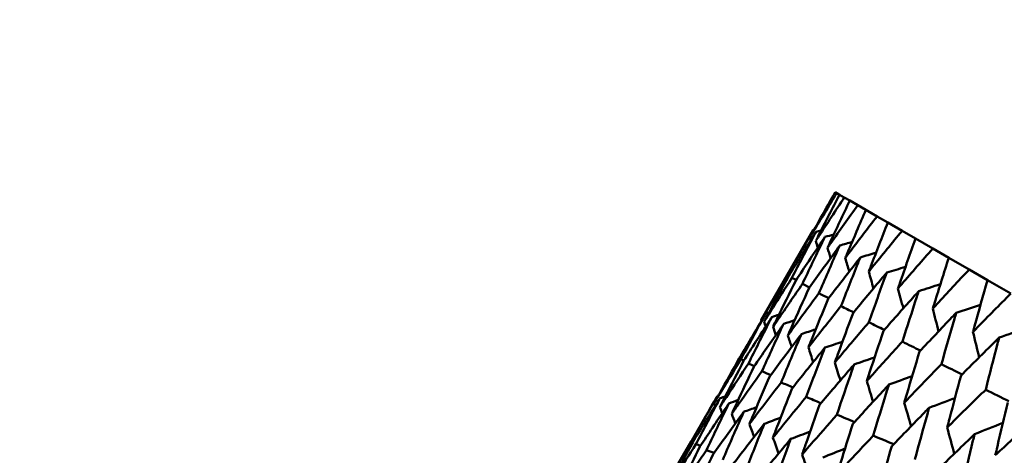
# Model space of a CAD drawing. Header units: millimetres. Extents: x 188 to 1913, y 148 to 2839.
# Tile 192 of 211: x 764.68 to 776.02, y 552.29 to 557.31. Entities that reach past the tile are written whole.
import ezdxf

# ---------------------------------------------------------------- set-up
doc = ezdxf.new("R2010")
doc.units = ezdxf.units.MM
doc.header["$LTSCALE"] = 10
doc.layers.add('Widoczne (ISO)', color=7, linetype='Continuous', lineweight=50)

msp = doc.modelspace()

# ---------------------------------------------------------------- linework, layer by layer
at = {"layer": 'Widoczne (ISO)'}
for p, q in [((774.086, 555.309), (774.068, 555.32)), ((774.086, 555.309), (774.118, 555.291)), ((774.173, 555.259), (774.118, 555.291)), ((774.173, 555.259), (774.236, 555.223)), ((774.328, 555.17), (774.236, 555.223)), ((774.328, 555.17), (774.421, 555.116)), ((774.55, 555.042), (774.421, 555.116)), ((774.55, 555.042), (774.674, 554.97)), ((774.838, 554.875), (774.674, 554.97)), ((773.216, 553.848), (773.814, 554.884)), ((774.838, 554.875), (774.992, 554.786)), ((775.192, 554.671), (774.992, 554.786)), ((775.192, 554.671), (775.376, 554.565)), ((775.61, 554.429), (775.376, 554.565)), ((773.534, 554.357), (773.517, 554.365)), ((775.61, 554.429), (775.822, 554.307)), ((773.619, 554.31), (773.57, 554.334)), ((773.772, 554.224), (773.691, 554.264)), ((776.09, 554.152), (775.822, 554.307)), ((773.017, 553.383), (772.982, 553.397)), ((772.111, 551.935), (772.708, 552.968)), ((772.429, 552.443), (772.411, 552.449))]:
    msp.add_line(p, q, dxfattribs=at)
msp.add_circle((805.903, 570.464), 50, dxfattribs=at)
for points, knots in [([(774.068, 555.32), (773.98, 555.165), (773.893, 555.01), (773.797, 554.836), (773.786, 554.817), (773.776, 554.798)], [0, 0, 0, 0, 0.06135239, 0.06135239, 0.06879633, 0.06879633, 0.06879633, 0.06879633]), ([(773.776, 554.798), (773.787, 554.817), (773.798, 554.835), (773.901, 555.006), (773.993, 555.158), (774.086, 555.309)], [0.05393723, 0.05393723, 0.05393723, 0.05393723, 0.06137399, 0.06137399, 0.12273355, 0.12273355, 0.12273355, 0.12273355]), ([(774.118, 555.291), (774.036, 555.133), (773.954, 554.975), (773.864, 554.797), (773.854, 554.778), (773.844, 554.759)], [0, 0, 0, 0, 0.06135239, 0.06135239, 0.06879633, 0.06879633, 0.06879633, 0.06879633]), ([(773.844, 554.759), (773.856, 554.777), (773.868, 554.795), (773.977, 554.962), (774.075, 555.111), (774.173, 555.259)], [0.05393723, 0.05393723, 0.05393723, 0.05393723, 0.06137399, 0.06137399, 0.12273355, 0.12273355, 0.12273355, 0.12273355]), ([(774.236, 555.223), (774.159, 555.062), (774.083, 554.901), (773.999, 554.72), (773.99, 554.7), (773.98, 554.68)], [0, 0, 0, 0, 0.06135239, 0.06135239, 0.06879633, 0.06879633, 0.06879633, 0.06879633]), ([(773.98, 554.68), (773.993, 554.698), (774.005, 554.716), (774.12, 554.879), (774.224, 555.025), (774.328, 555.17)], [0.05393723, 0.05393723, 0.05393723, 0.05393723, 0.06137399, 0.06137399, 0.12273355, 0.12273355, 0.12273355, 0.12273355]), ([(774.421, 555.116), (774.35, 554.952), (774.28, 554.787), (774.201, 554.603), (774.193, 554.583), (774.184, 554.563)], [0, 0, 0, 0, 0.06135239, 0.06135239, 0.06879633, 0.06879633, 0.06879633, 0.06879633]), ([(774.184, 554.563), (774.197, 554.58), (774.21, 554.597), (774.332, 554.757), (774.441, 554.9), (774.55, 555.042)], [0.05393723, 0.05393723, 0.05393723, 0.05393723, 0.06137399, 0.06137399, 0.12273355, 0.12273355, 0.12273355, 0.12273355]), ([(774.674, 554.97), (774.608, 554.803), (774.543, 554.635), (774.471, 554.447), (774.463, 554.427), (774.455, 554.406)], [0, 0, 0, 0, 0.06135239, 0.06135239, 0.06879633, 0.06879633, 0.06879633, 0.06879633]), ([(773.517, 554.365), (773.604, 554.518), (773.691, 554.671), (773.791, 554.844), (773.802, 554.864), (773.814, 554.884)], [0.00523804, 0.00523804, 0.00523804, 0.00523804, 0.06606705, 0.06606705, 0.07409033, 0.07409033, 0.07409033, 0.07409033]), ([(773.848, 554.865), (773.836, 554.845), (773.823, 554.825), (773.718, 554.656), (773.625, 554.506), (773.533, 554.356)], [0.05804162, 0.05804162, 0.05804162, 0.05804162, 0.06605559, 0.06605559, 0.12689392, 0.12689392, 0.12689392, 0.12689392]), ([(773.57, 554.334), (773.651, 554.491), (773.733, 554.647), (773.826, 554.823), (773.837, 554.844), (773.848, 554.865)], [0.00523804, 0.00523804, 0.00523804, 0.00523804, 0.06606705, 0.06606705, 0.07409033, 0.07409033, 0.07409033, 0.07409033]), ([(773.95, 554.805), (773.937, 554.786), (773.924, 554.767), (773.813, 554.601), (773.714, 554.454), (773.617, 554.307)], [0.05804162, 0.05804162, 0.05804162, 0.05804162, 0.06605559, 0.06605559, 0.12689392, 0.12689392, 0.12689392, 0.12689392]), ([(773.691, 554.264), (773.766, 554.424), (773.843, 554.584), (773.93, 554.763), (773.94, 554.784), (773.95, 554.805)], [0.00523804, 0.00523804, 0.00523804, 0.00523804, 0.06606705, 0.06606705, 0.07409033, 0.07409033, 0.07409033, 0.07409033]), ([(774.455, 554.406), (774.469, 554.423), (774.482, 554.44), (774.61, 554.597), (774.724, 554.736), (774.838, 554.875)], [0.05393723, 0.05393723, 0.05393723, 0.05393723, 0.06137399, 0.06137399, 0.12273355, 0.12273355, 0.12273355, 0.12273355]), ([(774.121, 554.707), (774.107, 554.688), (774.093, 554.669), (773.975, 554.507), (773.872, 554.364), (773.769, 554.219)], [0.05804162, 0.05804162, 0.05804162, 0.05804162, 0.06605559, 0.06605559, 0.12689392, 0.12689392, 0.12689392, 0.12689392]), ([(773.879, 554.156), (773.95, 554.318), (774.021, 554.481), (774.102, 554.664), (774.111, 554.686), (774.121, 554.707)], [0.00523804, 0.00523804, 0.00523804, 0.00523804, 0.06606705, 0.06606705, 0.07409033, 0.07409033, 0.07409033, 0.07409033]), ([(774.992, 554.786), (774.932, 554.616), (774.872, 554.445), (774.806, 554.254), (774.798, 554.233), (774.791, 554.212)], [0, 0, 0, 0, 0.06135239, 0.06135239, 0.06879633, 0.06879633, 0.06879633, 0.06879633]), ([(774.358, 554.57), (774.344, 554.552), (774.329, 554.533), (774.205, 554.374), (774.096, 554.234), (773.988, 554.093)], [0.05804162, 0.05804162, 0.05804162, 0.05804162, 0.06605559, 0.06605559, 0.12689392, 0.12689392, 0.12689392, 0.12689392]), ([(774.135, 554.008), (774.2, 554.174), (774.265, 554.34), (774.34, 554.527), (774.349, 554.548), (774.358, 554.57)], [0.00523804, 0.00523804, 0.00523804, 0.00523804, 0.06606705, 0.06606705, 0.07409033, 0.07409033, 0.07409033, 0.07409033]), ([(774.791, 554.212), (774.806, 554.229), (774.82, 554.245), (774.953, 554.399), (775.072, 554.535), (775.192, 554.671)], [0.05393723, 0.05393723, 0.05393723, 0.05393723, 0.06137399, 0.06137399, 0.12273355, 0.12273355, 0.12273355, 0.12273355]), ([(775.376, 554.565), (775.32, 554.392), (775.266, 554.218), (775.205, 554.023), (775.198, 554.002), (775.192, 553.981)], [0, 0, 0, 0, 0.06135239, 0.06135239, 0.06879633, 0.06879633, 0.06879633, 0.06879633]), ([(773.216, 553.848), (773.232, 553.877), (773.249, 553.906), (773.349, 554.078), (773.433, 554.222), (773.517, 554.365)], [0.04993807, 0.04993807, 0.04993807, 0.04993807, 0.0614821, 0.0614821, 0.11877783, 0.11877783, 0.11877783, 0.11877783]), ([(773.533, 554.356), (773.454, 554.21), (773.375, 554.063), (773.281, 553.887), (773.265, 553.858), (773.25, 553.828)], [0.00418374, 0.00418374, 0.00418374, 0.00418374, 0.06147247, 0.06147247, 0.07302352, 0.07302352, 0.07302352, 0.07302352]), ([(774.662, 554.395), (774.646, 554.377), (774.631, 554.359), (774.501, 554.203), (774.387, 554.066), (774.274, 553.928)], [0.05804162, 0.05804162, 0.05804162, 0.05804162, 0.06605559, 0.06605559, 0.12689392, 0.12689392, 0.12689392, 0.12689392]), ([(774.456, 553.823), (774.516, 553.992), (774.576, 554.16), (774.645, 554.35), (774.654, 554.373), (774.662, 554.395)], [0.00523804, 0.00523804, 0.00523804, 0.00523804, 0.06606705, 0.06606705, 0.07409033, 0.07409033, 0.07409033, 0.07409033]), ([(775.192, 553.981), (775.207, 553.997), (775.222, 554.013), (775.361, 554.163), (775.485, 554.297), (775.61, 554.429)], [0.05393723, 0.05393723, 0.05393723, 0.05393723, 0.06137399, 0.06137399, 0.12273355, 0.12273355, 0.12273355, 0.12273355]), ([(773.25, 553.828), (773.267, 553.857), (773.285, 553.885), (773.391, 554.054), (773.48, 554.194), (773.57, 554.334)], [0.04993807, 0.04993807, 0.04993807, 0.04993807, 0.0614821, 0.0614821, 0.11877783, 0.11877783, 0.11877783, 0.11877783]), ([(773.617, 554.307), (773.543, 554.158), (773.469, 554.009), (773.381, 553.829), (773.367, 553.799), (773.352, 553.769)], [0.00418374, 0.00418374, 0.00418374, 0.00418374, 0.06147247, 0.06147247, 0.07302352, 0.07302352, 0.07302352, 0.07302352]), ([(773.352, 553.769), (773.371, 553.797), (773.39, 553.825), (773.502, 553.99), (773.596, 554.127), (773.691, 554.264)], [0.04993807, 0.04993807, 0.04993807, 0.04993807, 0.0614821, 0.0614821, 0.11877783, 0.11877783, 0.11877783, 0.11877783]), ([(775.822, 554.307), (775.772, 554.131), (775.722, 553.955), (775.667, 553.756), (775.661, 553.735), (775.655, 553.713)], [0, 0, 0, 0, 0.06135239, 0.06135239, 0.06879633, 0.06879633, 0.06879633, 0.06879633]), ([(773.769, 554.219), (773.7, 554.068), (773.631, 553.916), (773.55, 553.732), (773.536, 553.702), (773.522, 553.671)], [0.00418374, 0.00418374, 0.00418374, 0.00418374, 0.06147247, 0.06147247, 0.07302352, 0.07302352, 0.07302352, 0.07302352]), ([(773.522, 553.671), (773.542, 553.698), (773.562, 553.725), (773.68, 553.887), (773.78, 554.022), (773.879, 554.156)], [0.04993807, 0.04993807, 0.04993807, 0.04993807, 0.0614821, 0.0614821, 0.11877783, 0.11877783, 0.11877783, 0.11877783]), ([(775.03, 554.182), (775.014, 554.164), (774.999, 554.147), (774.863, 553.995), (774.743, 553.86), (774.625, 553.725)], [0.05804162, 0.05804162, 0.05804162, 0.05804162, 0.06605559, 0.06605559, 0.12689392, 0.12689392, 0.12689392, 0.12689392]), ([(774.842, 553.6), (774.897, 553.772), (774.952, 553.943), (775.015, 554.137), (775.023, 554.159), (775.03, 554.182)], [0.00523804, 0.00523804, 0.00523804, 0.00523804, 0.06606705, 0.06606705, 0.07409033, 0.07409033, 0.07409033, 0.07409033]), ([(775.655, 553.713), (775.671, 553.729), (775.686, 553.745), (775.831, 553.892), (775.96, 554.022), (776.09, 554.152)], [0.05393723, 0.05393723, 0.05393723, 0.05393723, 0.06137399, 0.06137399, 0.12273355, 0.12273355, 0.12273355, 0.12273355]), ([(773.988, 554.093), (773.924, 553.938), (773.861, 553.783), (773.785, 553.596), (773.772, 553.565), (773.76, 553.534)], [0.00418374, 0.00418374, 0.00418374, 0.00418374, 0.06147247, 0.06147247, 0.07302352, 0.07302352, 0.07302352, 0.07302352]), ([(773.76, 553.534), (773.781, 553.56), (773.801, 553.587), (773.926, 553.745), (774.03, 553.877), (774.135, 554.008)], [0.04993807, 0.04993807, 0.04993807, 0.04993807, 0.0614821, 0.0614821, 0.11877783, 0.11877783, 0.11877783, 0.11877783]), ([(773.27, 553.923), (773.257, 553.902), (773.245, 553.881), (773.142, 553.71), (773.053, 553.559), (772.964, 553.408)], [0.06241522, 0.06241522, 0.06241522, 0.06241522, 0.0708546, 0.0708546, 0.13127416, 0.13127416, 0.13127416, 0.13127416]), ([(772.982, 553.397), (773.066, 553.551), (773.15, 553.705), (773.246, 553.88), (773.258, 553.901), (773.27, 553.923)], [0.01044349, 0.01044349, 0.01044349, 0.01044349, 0.07085106, 0.07085106, 0.07930241, 0.07930241, 0.07930241, 0.07930241]), ([(774.274, 553.928), (774.215, 553.77), (774.156, 553.612), (774.087, 553.422), (774.075, 553.39), (774.063, 553.359)], [0.00418374, 0.00418374, 0.00418374, 0.00418374, 0.06147247, 0.06147247, 0.07302352, 0.07302352, 0.07302352, 0.07302352]), ([(775.462, 553.933), (775.446, 553.915), (775.429, 553.898), (775.288, 553.749), (775.164, 553.618), (775.04, 553.486)], [0.05804162, 0.05804162, 0.05804162, 0.05804162, 0.06605559, 0.06605559, 0.12689392, 0.12689392, 0.12689392, 0.12689392]), ([(775.291, 553.34), (775.341, 553.515), (775.391, 553.69), (775.449, 553.887), (775.456, 553.91), (775.462, 553.933)], [0.00523804, 0.00523804, 0.00523804, 0.00523804, 0.06606705, 0.06606705, 0.07409033, 0.07409033, 0.07409033, 0.07409033]), ([(773.338, 553.883), (773.325, 553.863), (773.312, 553.842), (773.203, 553.674), (773.108, 553.527), (773.014, 553.379)], [0.06241522, 0.06241522, 0.06241522, 0.06241522, 0.0708546, 0.0708546, 0.13127416, 0.13127416, 0.13127416, 0.13127416]), ([(773.069, 553.347), (773.147, 553.504), (773.226, 553.661), (773.316, 553.839), (773.327, 553.861), (773.338, 553.883)], [0.01044349, 0.01044349, 0.01044349, 0.01044349, 0.07085106, 0.07085106, 0.07930241, 0.07930241, 0.07930241, 0.07930241]), ([(773.475, 553.804), (773.461, 553.784), (773.447, 553.764), (773.332, 553.6), (773.231, 553.456), (773.132, 553.311)], [0.06241522, 0.06241522, 0.06241522, 0.06241522, 0.0708546, 0.0708546, 0.13127416, 0.13127416, 0.13127416, 0.13127416]), ([(773.224, 553.258), (773.297, 553.418), (773.37, 553.578), (773.454, 553.76), (773.464, 553.782), (773.475, 553.804)], [0.01044349, 0.01044349, 0.01044349, 0.01044349, 0.07085106, 0.07085106, 0.07930241, 0.07930241, 0.07930241, 0.07930241]), ([(774.063, 553.359), (774.085, 553.385), (774.107, 553.411), (774.237, 553.566), (774.346, 553.694), (774.456, 553.823)], [0.04993807, 0.04993807, 0.04993807, 0.04993807, 0.0614821, 0.0614821, 0.11877783, 0.11877783, 0.11877783, 0.11877783]), ([(773.679, 553.687), (773.664, 553.667), (773.649, 553.647), (773.528, 553.487), (773.422, 553.345), (773.317, 553.204)], [0.06241522, 0.06241522, 0.06241522, 0.06241522, 0.0708546, 0.0708546, 0.13127416, 0.13127416, 0.13127416, 0.13127416]), ([(773.446, 553.13), (773.513, 553.293), (773.581, 553.456), (773.659, 553.641), (773.669, 553.664), (773.679, 553.687)], [0.01044349, 0.01044349, 0.01044349, 0.01044349, 0.07085106, 0.07085106, 0.07930241, 0.07930241, 0.07930241, 0.07930241]), ([(774.625, 553.725), (774.571, 553.565), (774.517, 553.404), (774.453, 553.211), (774.443, 553.178), (774.432, 553.146)], [0.00418374, 0.00418374, 0.00418374, 0.00418374, 0.06147247, 0.06147247, 0.07302352, 0.07302352, 0.07302352, 0.07302352]), ([(774.432, 553.146), (774.455, 553.171), (774.477, 553.197), (774.614, 553.348), (774.727, 553.474), (774.842, 553.6)], [0.04993807, 0.04993807, 0.04993807, 0.04993807, 0.0614821, 0.0614821, 0.11877783, 0.11877783, 0.11877783, 0.11877783]), ([(775.956, 553.647), (775.939, 553.63), (775.922, 553.613), (775.775, 553.468), (775.646, 553.339), (775.517, 553.21)], [0.05804162, 0.05804162, 0.05804162, 0.05804162, 0.06605559, 0.06605559, 0.12689392, 0.12689392, 0.12689392, 0.12689392]), ([(775.801, 553.046), (775.846, 553.223), (775.892, 553.401), (775.944, 553.601), (775.95, 553.624), (775.956, 553.647)], [0.00523804, 0.00523804, 0.00523804, 0.00523804, 0.06606705, 0.06606705, 0.07409033, 0.07409033, 0.07409033, 0.07409033]), ([(773.949, 553.531), (773.934, 553.511), (773.918, 553.492), (773.791, 553.335), (773.68, 553.197), (773.57, 553.058)], [0.06241522, 0.06241522, 0.06241522, 0.06241522, 0.0708546, 0.0708546, 0.13127416, 0.13127416, 0.13127416, 0.13127416]), ([(773.734, 552.963), (773.797, 553.129), (773.859, 553.295), (773.932, 553.484), (773.94, 553.507), (773.949, 553.531)], [0.01044349, 0.01044349, 0.01044349, 0.01044349, 0.07085106, 0.07085106, 0.07930241, 0.07930241, 0.07930241, 0.07930241]), ([(775.04, 553.486), (774.99, 553.322), (774.942, 553.159), (774.883, 552.962), (774.874, 552.929), (774.864, 552.896)], [0.00418374, 0.00418374, 0.00418374, 0.00418374, 0.06147247, 0.06147247, 0.07302352, 0.07302352, 0.07302352, 0.07302352]), ([(772.964, 553.408), (772.888, 553.274), (772.813, 553.14), (772.716, 552.965), (772.694, 552.926), (772.672, 552.887)], [0.00838421, 0.00838421, 0.00838421, 0.00838421, 0.06155515, 0.06155515, 0.07712864, 0.07712864, 0.07712864, 0.07712864]), ([(772.672, 552.887), (772.695, 552.925), (772.718, 552.964), (772.821, 553.134), (772.902, 553.266), (772.982, 553.397)], [0.04598621, 0.04598621, 0.04598621, 0.04598621, 0.06155279, 0.06155279, 0.11473062, 0.11473062, 0.11473062, 0.11473062]), ([(773.014, 553.379), (772.943, 553.242), (772.872, 553.105), (772.781, 552.928), (772.761, 552.887), (772.74, 552.847)], [0.00838421, 0.00838421, 0.00838421, 0.00838421, 0.06155515, 0.06155515, 0.07712864, 0.07712864, 0.07712864, 0.07712864]), ([(772.74, 552.847), (772.765, 552.885), (772.79, 552.923), (772.899, 553.09), (772.984, 553.219), (773.069, 553.347)], [0.04598621, 0.04598621, 0.04598621, 0.04598621, 0.06155279, 0.06155279, 0.11473062, 0.11473062, 0.11473062, 0.11473062]), ([(774.286, 553.336), (774.269, 553.318), (774.253, 553.299), (774.12, 553.145), (774.004, 553.01), (773.889, 552.874)], [0.06241522, 0.06241522, 0.06241522, 0.06241522, 0.0708546, 0.0708546, 0.13127416, 0.13127416, 0.13127416, 0.13127416]), ([(774.088, 552.759), (774.145, 552.928), (774.203, 553.097), (774.269, 553.289), (774.277, 553.313), (774.286, 553.336)], [0.01044349, 0.01044349, 0.01044349, 0.01044349, 0.07085106, 0.07085106, 0.07930241, 0.07930241, 0.07930241, 0.07930241]), ([(774.864, 552.896), (774.888, 552.921), (774.911, 552.946), (775.053, 553.094), (775.172, 553.218), (775.291, 553.34)], [0.04993807, 0.04993807, 0.04993807, 0.04993807, 0.0614821, 0.0614821, 0.11877783, 0.11877783, 0.11877783, 0.11877783]), ([(773.132, 553.311), (773.065, 553.171), (772.999, 553.032), (772.915, 552.85), (772.896, 552.809), (772.877, 552.768)], [0.00838421, 0.00838421, 0.00838421, 0.00838421, 0.06155515, 0.06155515, 0.07712864, 0.07712864, 0.07712864, 0.07712864]), ([(772.877, 552.768), (772.903, 552.805), (772.929, 552.842), (773.044, 553.006), (773.134, 553.132), (773.224, 553.258)], [0.04598621, 0.04598621, 0.04598621, 0.04598621, 0.06155279, 0.06155279, 0.11473062, 0.11473062, 0.11473062, 0.11473062]), ([(775.517, 553.21), (775.472, 553.044), (775.428, 552.878), (775.376, 552.678), (775.367, 552.645), (775.358, 552.611)], [0.00418374, 0.00418374, 0.00418374, 0.00418374, 0.06147247, 0.06147247, 0.07302352, 0.07302352, 0.07302352, 0.07302352]), ([(773.317, 553.204), (773.256, 553.062), (773.194, 552.919), (773.116, 552.734), (773.098, 552.693), (773.08, 552.651)], [0.00838421, 0.00838421, 0.00838421, 0.00838421, 0.06155515, 0.06155515, 0.07712864, 0.07712864, 0.07712864, 0.07712864]), ([(773.08, 552.651), (773.108, 552.687), (773.135, 552.723), (773.257, 552.883), (773.351, 553.006), (773.446, 553.13)], [0.04598621, 0.04598621, 0.04598621, 0.04598621, 0.06155279, 0.06155279, 0.11473062, 0.11473062, 0.11473062, 0.11473062]), ([(774.686, 553.105), (774.669, 553.087), (774.652, 553.068), (774.513, 552.918), (774.392, 552.785), (774.272, 552.653)], [0.06241522, 0.06241522, 0.06241522, 0.06241522, 0.0708546, 0.0708546, 0.13127416, 0.13127416, 0.13127416, 0.13127416]), ([(774.506, 552.518), (774.558, 552.69), (774.611, 552.862), (774.671, 553.057), (774.679, 553.081), (774.686, 553.105)], [0.01044349, 0.01044349, 0.01044349, 0.01044349, 0.07085106, 0.07085106, 0.07930241, 0.07930241, 0.07930241, 0.07930241]), ([(773.57, 553.058), (773.513, 552.913), (773.456, 552.768), (773.384, 552.58), (773.367, 552.537), (773.351, 552.494)], [0.00838421, 0.00838421, 0.00838421, 0.00838421, 0.06155515, 0.06155515, 0.07712864, 0.07712864, 0.07712864, 0.07712864]), ([(775.358, 552.611), (775.383, 552.635), (775.407, 552.66), (775.555, 552.805), (775.678, 552.926), (775.801, 553.046)], [0.04993807, 0.04993807, 0.04993807, 0.04993807, 0.0614821, 0.0614821, 0.11877783, 0.11877783, 0.11877783, 0.11877783]), ([(772.411, 552.449), (772.497, 552.601), (772.583, 552.752), (772.682, 552.924), (772.695, 552.946), (772.708, 552.968)], [0.01556037, 0.01556037, 0.01556037, 0.01556037, 0.07555527, 0.07555527, 0.08428623, 0.08428623, 0.08428623, 0.08428623]), ([(772.742, 552.949), (772.728, 552.927), (772.715, 552.906), (772.609, 552.737), (772.518, 552.588), (772.427, 552.44)], [0.06686277, 0.06686277, 0.06686277, 0.06686277, 0.07557848, 0.07557848, 0.13558897, 0.13558897, 0.13558897, 0.13558897]), ([(772.464, 552.419), (772.544, 552.573), (772.625, 552.728), (772.718, 552.904), (772.73, 552.926), (772.742, 552.949)], [0.01556037, 0.01556037, 0.01556037, 0.01556037, 0.07555527, 0.07555527, 0.08428623, 0.08428623, 0.08428623, 0.08428623]), ([(772.844, 552.889), (772.83, 552.868), (772.816, 552.847), (772.704, 552.682), (772.607, 552.537), (772.511, 552.391)], [0.06686277, 0.06686277, 0.06686277, 0.06686277, 0.07557848, 0.07557848, 0.13558897, 0.13558897, 0.13558897, 0.13558897]), ([(772.585, 552.349), (772.659, 552.507), (772.735, 552.664), (772.822, 552.844), (772.833, 552.867), (772.844, 552.889)], [0.01556037, 0.01556037, 0.01556037, 0.01556037, 0.07555527, 0.07555527, 0.08428623, 0.08428623, 0.08428623, 0.08428623]), ([(773.351, 552.494), (773.38, 552.53), (773.409, 552.565), (773.536, 552.722), (773.635, 552.843), (773.734, 552.963)], [0.04598621, 0.04598621, 0.04598621, 0.04598621, 0.06155279, 0.06155279, 0.11473062, 0.11473062, 0.11473062, 0.11473062]), ([(773.889, 552.874), (773.836, 552.726), (773.784, 552.579), (773.717, 552.387), (773.702, 552.344), (773.687, 552.3)], [0.00838421, 0.00838421, 0.00838421, 0.00838421, 0.06155515, 0.06155515, 0.07712864, 0.07712864, 0.07712864, 0.07712864]), ([(776.055, 552.899), (776.015, 552.731), (775.975, 552.562), (775.928, 552.359), (775.92, 552.325), (775.912, 552.291)], [0.00418374, 0.00418374, 0.00418374, 0.00418374, 0.06147247, 0.06147247, 0.07302352, 0.07302352, 0.07302352, 0.07302352]), ([(773.014, 552.791), (773, 552.771), (772.985, 552.75), (772.867, 552.588), (772.765, 552.446), (772.663, 552.304)], [0.06686277, 0.06686277, 0.06686277, 0.06686277, 0.07557848, 0.07557848, 0.13558897, 0.13558897, 0.13558897, 0.13558897]), ([(772.773, 552.24), (772.843, 552.401), (772.913, 552.561), (772.994, 552.745), (773.004, 552.768), (773.014, 552.791)], [0.01556037, 0.01556037, 0.01556037, 0.01556037, 0.07555527, 0.07555527, 0.08428623, 0.08428623, 0.08428623, 0.08428623]), ([(773.687, 552.3), (773.717, 552.335), (773.747, 552.37), (773.881, 552.523), (773.984, 552.641), (774.088, 552.759)], [0.04598621, 0.04598621, 0.04598621, 0.04598621, 0.06155279, 0.06155279, 0.11473062, 0.11473062, 0.11473062, 0.11473062]), ([(775.149, 552.838), (775.132, 552.82), (775.114, 552.802), (774.97, 552.654), (774.844, 552.525), (774.719, 552.395)], [0.06241522, 0.06241522, 0.06241522, 0.06241522, 0.0708546, 0.0708546, 0.13127416, 0.13127416, 0.13127416, 0.13127416]), ([(774.986, 552.241), (775.033, 552.416), (775.081, 552.59), (775.136, 552.789), (775.143, 552.813), (775.149, 552.838)], [0.01044349, 0.01044349, 0.01044349, 0.01044349, 0.07085106, 0.07085106, 0.07930241, 0.07930241, 0.07930241, 0.07930241]), ([(773.252, 552.654), (773.236, 552.634), (773.22, 552.614), (773.097, 552.455), (772.989, 552.316), (772.882, 552.177)], [0.06686277, 0.06686277, 0.06686277, 0.06686277, 0.07557848, 0.07557848, 0.13558897, 0.13558897, 0.13558897, 0.13558897]), ([(773.028, 552.093), (773.093, 552.257), (773.158, 552.42), (773.233, 552.607), (773.242, 552.63), (773.252, 552.654)], [0.01556037, 0.01556037, 0.01556037, 0.01556037, 0.07555527, 0.07555527, 0.08428623, 0.08428623, 0.08428623, 0.08428623]), ([(774.272, 552.653), (774.224, 552.503), (774.176, 552.352), (774.115, 552.157), (774.102, 552.113), (774.088, 552.069)], [0.00838421, 0.00838421, 0.00838421, 0.00838421, 0.06155515, 0.06155515, 0.07712864, 0.07712864, 0.07712864, 0.07712864]), ([(775.912, 552.291), (775.937, 552.315), (775.963, 552.339), (776.116, 552.481), (776.243, 552.599), (776.371, 552.717)], [0.04993807, 0.04993807, 0.04993807, 0.04993807, 0.0614821, 0.0614821, 0.11877783, 0.11877783, 0.11877783, 0.11877783]), ([(775.674, 552.535), (775.655, 552.517), (775.637, 552.5), (775.487, 552.356), (775.357, 552.229), (775.226, 552.102)], [0.06241522, 0.06241522, 0.06241522, 0.06241522, 0.0708546, 0.0708546, 0.13127416, 0.13127416, 0.13127416, 0.13127416]), ([(775.526, 551.929), (775.569, 552.106), (775.612, 552.284), (775.661, 552.485), (775.667, 552.51), (775.674, 552.535)], [0.01044349, 0.01044349, 0.01044349, 0.01044349, 0.07085106, 0.07085106, 0.07930241, 0.07930241, 0.07930241, 0.07930241]), ([(772.111, 551.935), (772.139, 551.984), (772.168, 552.033), (772.267, 552.204), (772.339, 552.327), (772.411, 552.449)], [0.04208868, 0.04208868, 0.04208868, 0.04208868, 0.06158988, 0.06158988, 0.11059803, 0.11059803, 0.11059803, 0.11059803]), ([(772.427, 552.44), (772.359, 552.315), (772.292, 552.19), (772.198, 552.015), (772.172, 551.965), (772.145, 551.915)], [0.01259731, 0.01259731, 0.01259731, 0.01259731, 0.06159863, 0.06159863, 0.08110666, 0.08110666, 0.08110666, 0.08110666]), ([(772.145, 551.915), (772.175, 551.963), (772.205, 552.011), (772.311, 552.179), (772.387, 552.299), (772.464, 552.419)], [0.04208868, 0.04208868, 0.04208868, 0.04208868, 0.06158988, 0.06158988, 0.11059803, 0.11059803, 0.11059803, 0.11059803]), ([(773.555, 552.479), (773.539, 552.459), (773.522, 552.44), (773.393, 552.284), (773.28, 552.148), (773.168, 552.012)], [0.06686277, 0.06686277, 0.06686277, 0.06686277, 0.07557848, 0.07557848, 0.13558897, 0.13558897, 0.13558897, 0.13558897]), ([(773.349, 551.907), (773.409, 552.074), (773.469, 552.24), (773.538, 552.431), (773.547, 552.455), (773.555, 552.479)], [0.01556037, 0.01556037, 0.01556037, 0.01556037, 0.07555527, 0.07555527, 0.08428623, 0.08428623, 0.08428623, 0.08428623]), ([(774.088, 552.069), (774.119, 552.103), (774.151, 552.137), (774.29, 552.287), (774.397, 552.402), (774.506, 552.518)], [0.04598621, 0.04598621, 0.04598621, 0.04598621, 0.06155279, 0.06155279, 0.11473062, 0.11473062, 0.11473062, 0.11473062]), ([(772.511, 552.391), (772.448, 552.264), (772.385, 552.136), (772.297, 551.958), (772.272, 551.907), (772.248, 551.856)], [0.01259731, 0.01259731, 0.01259731, 0.01259731, 0.06159863, 0.06159863, 0.08110666, 0.08110666, 0.08110666, 0.08110666]), ([(772.248, 551.856), (772.279, 551.903), (772.311, 551.95), (772.423, 552.114), (772.504, 552.232), (772.585, 552.349)], [0.04208868, 0.04208868, 0.04208868, 0.04208868, 0.06158988, 0.06158988, 0.11059803, 0.11059803, 0.11059803, 0.11059803]), ([(772.663, 552.304), (772.604, 552.174), (772.545, 552.044), (772.464, 551.861), (772.441, 551.81), (772.418, 551.758)], [0.01259731, 0.01259731, 0.01259731, 0.01259731, 0.06159863, 0.06159863, 0.08110666, 0.08110666, 0.08110666, 0.08110666]), ([(774.719, 552.395), (774.675, 552.242), (774.632, 552.089), (774.576, 551.891), (774.564, 551.846), (774.551, 551.802)], [0.00838421, 0.00838421, 0.00838421, 0.00838421, 0.06155515, 0.06155515, 0.07712864, 0.07712864, 0.07712864, 0.07712864])]:
    msp.add_open_spline(points, degree=3, knots=knots, dxfattribs=at)
for points in [[(773.776, 554.798), (773.779, 554.787), (773.782, 554.776), (773.786, 554.765)], [(773.814, 554.884), (773.818, 554.885), (773.821, 554.886), (773.825, 554.887)], [(773.848, 554.865), (773.867, 554.87), (773.887, 554.875), (773.906, 554.881)], [(773.95, 554.805), (773.984, 554.815), (774.018, 554.824), (774.052, 554.834)], [(773.844, 554.759), (773.852, 554.733), (773.859, 554.708), (773.867, 554.682)], [(774.121, 554.707), (774.168, 554.721), (774.215, 554.734), (774.263, 554.748)], [(773.98, 554.68), (773.992, 554.641), (774.004, 554.601), (774.015, 554.562)], [(774.358, 554.57), (774.418, 554.588), (774.478, 554.605), (774.538, 554.623)], [(774.184, 554.563), (774.199, 554.51), (774.214, 554.458), (774.23, 554.405)], [(774.662, 554.395), (774.733, 554.417), (774.805, 554.438), (774.877, 554.46)], [(774.455, 554.406), (774.473, 554.342), (774.491, 554.277), (774.509, 554.212)], [(775.03, 554.182), (775.113, 554.208), (775.196, 554.234), (775.279, 554.26)], [(773.993, 554.1), (773.955, 554.118), (773.917, 554.137), (773.879, 554.156)], [(774.791, 554.212), (774.812, 554.136), (774.832, 554.059), (774.853, 553.983)], [(774.28, 553.936), (774.232, 553.96), (774.183, 553.984), (774.135, 554.008)], [(775.462, 553.933), (775.555, 553.963), (775.649, 553.994), (775.742, 554.024)], [(773.27, 553.923), (773.282, 553.926), (773.294, 553.93), (773.306, 553.934)], [(773.338, 553.883), (773.366, 553.892), (773.393, 553.901), (773.42, 553.909)], [(775.192, 553.981), (775.214, 553.893), (775.236, 553.806), (775.259, 553.718)], [(773.216, 553.848), (773.217, 553.845), (773.218, 553.841), (773.219, 553.838)], [(773.25, 553.828), (773.256, 553.81), (773.262, 553.793), (773.268, 553.775)], [(773.475, 553.804), (773.516, 553.818), (773.558, 553.831), (773.6, 553.845)], [(774.633, 553.735), (774.574, 553.764), (774.515, 553.793), (774.456, 553.823)], [(773.352, 553.769), (773.363, 553.738), (773.373, 553.706), (773.384, 553.675)], [(773.522, 553.671), (773.537, 553.627), (773.552, 553.582), (773.567, 553.538)], [(773.679, 553.687), (773.734, 553.705), (773.789, 553.723), (773.844, 553.741)], [(775.655, 553.713), (775.679, 553.615), (775.702, 553.517), (775.726, 553.419)], [(775.956, 553.647), (776.059, 553.683), (776.162, 553.719), (776.264, 553.754)], [(773.949, 553.531), (774.017, 553.553), (774.084, 553.576), (774.151, 553.599)], [(775.05, 553.497), (774.981, 553.531), (774.911, 553.565), (774.842, 553.6)], [(773.76, 553.534), (773.778, 553.477), (773.796, 553.421), (773.815, 553.364)], [(773.137, 553.319), (773.115, 553.329), (773.092, 553.338), (773.069, 553.347)], [(774.063, 553.359), (774.085, 553.29), (774.106, 553.222), (774.128, 553.154)], [(774.286, 553.336), (774.364, 553.364), (774.443, 553.391), (774.522, 553.419)], [(775.529, 553.222), (775.45, 553.262), (775.37, 553.301), (775.291, 553.34)], [(773.326, 553.216), (773.292, 553.23), (773.258, 553.244), (773.224, 553.258)], [(773.582, 553.073), (773.537, 553.092), (773.491, 553.111), (773.446, 553.13)], [(774.432, 553.146), (774.456, 553.066), (774.48, 552.987), (774.504, 552.907)], [(774.686, 553.105), (774.776, 553.138), (774.865, 553.17), (774.955, 553.202)], [(776.069, 552.913), (775.98, 552.957), (775.891, 553.002), (775.801, 553.046)], [(772.672, 552.887), (772.676, 552.876), (772.68, 552.866), (772.684, 552.856)], [(772.708, 552.968), (772.712, 552.97), (772.716, 552.971), (772.72, 552.973)], [(772.742, 552.949), (772.762, 552.956), (772.783, 552.963), (772.803, 552.97)], [(772.844, 552.889), (772.88, 552.902), (772.915, 552.915), (772.951, 552.928)], [(773.904, 552.892), (773.848, 552.916), (773.791, 552.939), (773.734, 552.963)], [(774.864, 552.896), (774.89, 552.806), (774.916, 552.716), (774.942, 552.626)], [(775.149, 552.838), (775.249, 552.875), (775.348, 552.913), (775.448, 552.95)], [(772.74, 552.847), (772.749, 552.823), (772.758, 552.8), (772.768, 552.776)], [(772.877, 552.768), (772.89, 552.732), (772.904, 552.695), (772.918, 552.659)], [(773.014, 552.791), (773.064, 552.809), (773.114, 552.827), (773.163, 552.845)], [(774.291, 552.674), (774.224, 552.702), (774.156, 552.731), (774.088, 552.759)], [(773.08, 552.651), (773.099, 552.602), (773.117, 552.553), (773.135, 552.504)], [(773.252, 552.654), (773.314, 552.677), (773.377, 552.701), (773.44, 552.724)], [(775.674, 552.535), (775.782, 552.578), (775.891, 552.621), (775.999, 552.664)], [(773.555, 552.479), (773.63, 552.507), (773.705, 552.536), (773.779, 552.564)], [(775.358, 552.611), (775.385, 552.51), (775.412, 552.41), (775.44, 552.309)], [(772.517, 552.401), (772.5, 552.407), (772.482, 552.413), (772.464, 552.419)], [(773.351, 552.494), (773.373, 552.434), (773.395, 552.374), (773.417, 552.313)], [(774.742, 552.419), (774.663, 552.452), (774.584, 552.485), (774.506, 552.518)], [(772.674, 552.319), (772.644, 552.329), (772.614, 552.339), (772.585, 552.349)], [(773.687, 552.3), (773.713, 552.229), (773.738, 552.157), (773.763, 552.086)], [(773.924, 552.266), (774.01, 552.3), (774.096, 552.334), (774.181, 552.368)]]:
    msp.add_open_spline(points, degree=3, dxfattribs=at)

doc.saveas('drawing.dxf')
